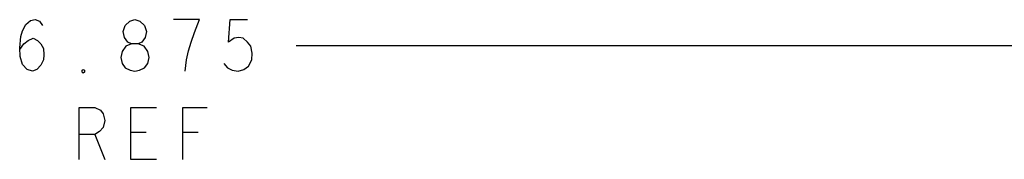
# Model space of a CAD drawing. Extents: x 28 to 61, y 25 to 46.
# Tile 29 of 61: x 36.653 to 39.02, y 35.535 to 35.872. Entities that reach past the tile are written whole.
import ezdxf

# ---------------------------------------------------------------- set-up
doc = ezdxf.new("R2010")
doc.units = 0
doc.layers.add('RVP8-TX_d_fab', color=2, linetype='CONTINUOUS')

msp = doc.modelspace()

# ---------------------------------------------------------------- linework, layer by layer
at = {"layer": 'RVP8-TX_d_fab'}
for points in [[(36.653, 35.8), (36.663, 35.814), (36.673, 35.822), (36.685, 35.827), (36.696, 35.822), (36.704, 35.814), (36.71, 35.802), (36.711, 35.787), (36.71, 35.775), (36.704, 35.762), (36.694, 35.752), (36.684, 35.748), (36.671, 35.752), (36.66, 35.764), (36.654, 35.783), (36.653, 35.804), (36.656, 35.831), (36.66, 35.845), (36.668, 35.86), (36.679, 35.87), (36.69, 35.872), (36.701, 35.868), (36.708, 35.858)], [(37.051, 35.748), (37.054, 35.775), (37.059, 35.797), (37.065, 35.818), (37.073, 35.841), (37.085, 35.872), (37.023, 35.872)], [(37.144, 35.766), (37.153, 35.756), (37.164, 35.75), (37.178, 35.748), (37.192, 35.752), (37.203, 35.76), (37.211, 35.775), (37.212, 35.791), (37.209, 35.808), (37.201, 35.818), (37.19, 35.827), (37.18, 35.829), (37.169, 35.827), (37.155, 35.818), (37.159, 35.872), (37.201, 35.872)], [(37.318, 35.81), (40.105, 35.81)], [(36.796, 35.535), (36.796, 35.66), (36.834, 35.66), (36.847, 35.654), (36.854, 35.645), (36.858, 35.629), (36.854, 35.612), (36.845, 35.602), (36.834, 35.595), (36.796, 35.595)], [(36.982, 35.535), (36.92, 35.535), (36.92, 35.66), (36.982, 35.66)], [(37.045, 35.535), (37.045, 35.66), (37.104, 35.66)], [(36.834, 35.595), (36.858, 35.535)], [(36.957, 35.6), (36.92, 35.6)], [(37.082, 35.6), (37.045, 35.6)]]:
    msp.add_lwpolyline(points, dxfattribs=at)
for points in [[(36.93, 35.748), (36.941, 35.75), (36.953, 35.756), (36.961, 35.766), (36.964, 35.781), (36.961, 35.795), (36.952, 35.808), (36.938, 35.814), (36.922, 35.814), (36.913, 35.818), (36.905, 35.829), (36.902, 35.843), (36.907, 35.858), (36.918, 35.868), (36.93, 35.872), (36.942, 35.868), (36.953, 35.858), (36.958, 35.843), (36.955, 35.829), (36.947, 35.818), (36.938, 35.814), (36.922, 35.814), (36.908, 35.808), (36.899, 35.795), (36.896, 35.781), (36.899, 35.766), (36.907, 35.756), (36.919, 35.75), (36.93, 35.748)], [(36.806, 35.743), (36.803, 35.745), (36.803, 35.75), (36.806, 35.752), (36.809, 35.75), (36.809, 35.745), (36.806, 35.743)]]:
    msp.add_lwpolyline(points, close=True, dxfattribs=at)

doc.saveas('drawing.dxf')
